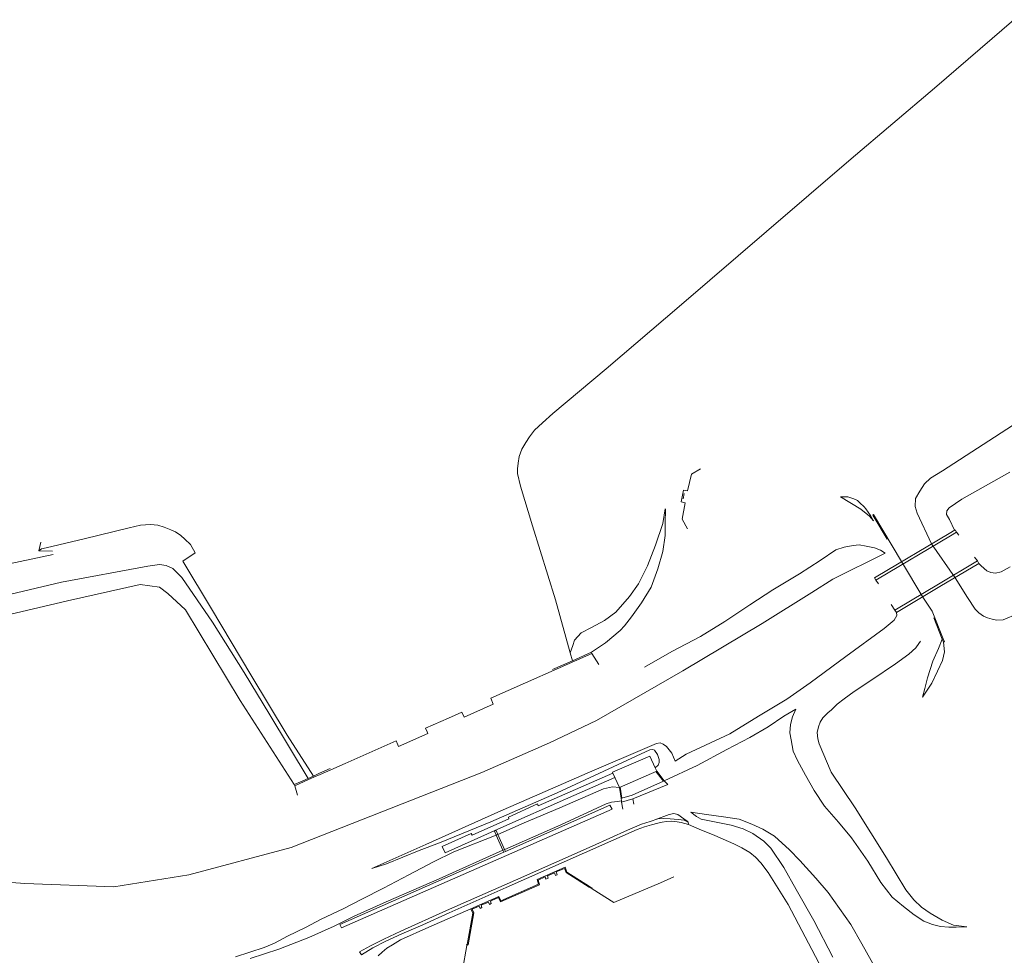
# Model space of a CAD drawing. Header units: metres. Extents: x 66374 to 71914, y 405953 to 412623.
# Tile 36 of 42: x 69180 to 69538, y 410648 to 410988. Entities that reach past the tile are written whole.
import ezdxf

# ---------------------------------------------------------------- set-up
doc = ezdxf.new("R2010")
doc.units = ezdxf.units.M
doc.layers.add('2013-05-24_onderlegger_OVLIJNOBJ', color=252, linetype='Continuous', lineweight=0)

msp = doc.modelspace()

# ---------------------------------------------------------------- linework, layer by layer
at = {"layer": '2013-05-24_onderlegger_OVLIJNOBJ'}
for p, q in [((69541.68, 410988.3), (69512.85, 410963.39)), ((69512.85, 410963.39), (69482.63, 410937.76)), ((69482.63, 410937.76), (69451.87, 410911.32)), ((69451.87, 410911.32), (69420.95, 410884.76)), ((69420.95, 410884.76), (69393.58, 410861.37)), ((69393.58, 410861.37), (69374.17, 410845.09)), ((69374.17, 410845.09), (69370.41, 410841.7)), ((69370.41, 410841.7), (69367.59, 410839.07)), ((69543.26, 410842.06), (69515.87, 410824.32)), ((69367.59, 410839.07), (69365.7, 410836.66)), ((69364.43, 410834.61), (69362.98, 410832.17)), ((69365.7, 410836.66), (69364.43, 410834.61)), ((69362.98, 410832.17), (69361.92, 410829.49)), ((69361.55, 410827.07), (69361.4, 410825.02)), ((69361.92, 410829.49), (69361.55, 410827.07)), ((69361.4, 410825.02), (69361.41, 410823.34)), ((69361.41, 410823.34), (69362.44, 410818.79)), ((69423.13, 410817.03), (69424.55, 410823.12)), ((69424.55, 410823.12), (69427.86, 410824.99)), ((69515.87, 410824.32), (69511.49, 410821.67)), ((69522.78, 410813.99), (69540.33, 410823.78)), ((69509.32, 410819.53), (69507.61, 410816.97)), ((69511.49, 410821.67), (69509.32, 410819.53)), ((69362.44, 410818.79), (69366.8, 410804.27)), ((69420.82, 410812.99), (69421.67, 410817.29)), ((69421.53, 410814.12), (69421.89, 410816.04)), ((69421.67, 410817.29), (69423.13, 410817.03)), ((69507.61, 410816.97), (69506.02, 410814.28)), ((69422.24, 410812.69), (69420.82, 410812.99)), ((69421.15, 410806.71), (69422.24, 410812.69)), ((69481.44, 410814.85), (69478.79, 410814.85)), ((69478.79, 410814.85), (69486.09, 410810.33)), ((69483.57, 410814.18), (69481.44, 410814.85)), ((69484.38, 410813.82), (69483.57, 410814.18)), ((69484.89, 410813.49), (69484.38, 410813.82)), ((69485.82, 410812.72), (69484.89, 410813.49)), ((69487.3, 410811.27), (69485.82, 410812.72)), ((69506.02, 410814.28), (69505.91, 410811.34)), ((69518.19, 410810.82), (69522.78, 410813.99)), ((69415.07, 410810.48), (69414.12, 410805.16)), ((69415.06, 410805.11), (69415.1, 410810.5)), ((69486.09, 410810.33), (69489.28, 410807.81)), ((69487.95, 410810.47), (69487.3, 410811.27)), ((69489.67, 410808.08), (69487.95, 410810.47)), ((69490.49, 410808.25), (69490.75, 410808.41)), ((69495.74, 410799.46), (69490.49, 410808.25)), ((69490.75, 410808.41), (69500.96, 410791.29)), ((69505.91, 410811.34), (69506.55, 410808.97)), ((69511.79, 410797.76), (69506.55, 410808.97)), ((69517.32, 410808.47), (69517.35, 410809.72)), ((69518.36, 410806.56), (69517.32, 410808.47)), ((69517.35, 410809.72), (69518.19, 410810.82)), ((69224.31, 410804.53), (69228.02, 410804.74)), ((69228.02, 410804.74), (69230.65, 410804.52)), ((69414.12, 410805.16), (69411.51, 410797.23)), ((69415.08, 410800.79), (69415.06, 410805.11)), ((69423.18, 410803.18), (69421.15, 410806.71)), ((69489.28, 410807.81), (69490.74, 410806.09)), ((69490.74, 410806.09), (69489.67, 410808.08)), ((69520.21, 410802.79), (69518.36, 410806.56)), ((69203.88, 410799.61), (69220.29, 410803.6)), ((69220.29, 410803.6), (69224.31, 410804.53)), ((69230.65, 410804.52), (69232.93, 410803.77)), ((69232.93, 410803.77), (69235.34, 410802.82)), ((69235.34, 410802.82), (69237.1, 410802.08)), ((69237.1, 410802.08), (69239.01, 410800.74)), ((69366.8, 410804.27), (69375.13, 410777.4)), ((69518.2, 410801.53), (69491.65, 410785.76)), ((69518.2, 410801.53), (69520.37, 410802.89)), ((69520.9, 410802.04), (69518.71, 410800.67)), ((69520.9, 410802.04), (69520.37, 410802.89)), ((69521.77, 410800.89), (69520.9, 410802.04)), ((69188.13, 410798.36), (69187.36, 410795.22)), ((69190.03, 410796.37), (69203.88, 410799.61)), ((69239.01, 410800.74), (69240.51, 410799.52)), ((69240.51, 410799.52), (69242.47, 410797.54)), ((69242.47, 410797.54), (69244.16, 410794.44)), ((69414.13, 410795.01), (69415.08, 410800.79)), ((69518.71, 410800.67), (69492.16, 410784.9)), ((69511.79, 410797.76), (69520.4, 410785.43)), ((69102.67, 410774.64), (69192.6, 410793.95)), ((69187.36, 410795.22), (69188.34, 410795.97)), ((69187.36, 410795.22), (69192.35, 410795.1)), ((69188.34, 410795.97), (69190.03, 410796.37)), ((69244.16, 410794.44), (69239.71, 410791.5)), ((69411.51, 410797.23), (69408.65, 410789.73)), ((69412.41, 410788.7), (69414.13, 410795.01)), ((69471.41, 410791.72), (69477.07, 410795.54)), ((69475.97, 410784.97), (69494.96, 410794.32)), ((69477.07, 410795.54), (69480.11, 410796.56)), ((69480.11, 410796.56), (69483.29, 410797.22)), ((69483.29, 410797.22), (69485.54, 410797.36)), ((69485.54, 410797.36), (69488.07, 410796.95)), ((69488.07, 410796.95), (69491.09, 410796.28)), ((69491.09, 410796.28), (69493.28, 410795.42)), ((69493.28, 410795.42), (69494.96, 410794.32)), ((69227.02, 410789.6), (69231.26, 410790.29)), ((69231.26, 410790.29), (69233.74, 410789.9)), ((69239.71, 410791.5), (69250.14, 410774.18)), ((69463.88, 410786.89), (69471.41, 410791.72)), ((69500.96, 410791.29), (69508.7, 410778.34)), ((69514.37, 410783.11), (69528.56, 410791.54)), ((69514.88, 410782.25), (69529.07, 410790.68)), ((69528.56, 410791.54), (69527.43, 410792.98)), ((69529.07, 410790.68), (69528.56, 410791.54)), ((69529.07, 410790.68), (69529.85, 410789.72)), ((69195.64, 410783.85), (69227.02, 410789.6)), ((69233.74, 410789.9), (69236.09, 410788.77)), ((69236.09, 410788.77), (69239.38, 410785.55)), ((69408.65, 410789.73), (69405.37, 410783.25)), ((69409.91, 410782.05), (69412.41, 410788.7)), ((69454.11, 410780.99), (69463.88, 410786.89)), ((69529.85, 410789.72), (69531.93, 410787.97)), ((69531.93, 410787.97), (69533.41, 410787.35)), ((69533.41, 410787.35), (69535.11, 410787.14)), ((69535.11, 410787.14), (69537.12, 410787.58)), ((69537.12, 410787.58), (69540.44, 410789.37)), ((69195.64, 410783.85), (69053.33, 410750.08)), ((69239.38, 410785.55), (69250.54, 410769.29)), ((69405.37, 410783.25), (69402.01, 410778.6)), ((69468.28, 410780.03), (69475.97, 410784.97)), ((69491.65, 410785.76), (69491.14, 410785.47)), ((69491.14, 410785.47), (69491.63, 410784.6)), ((69492.16, 410784.9), (69491.63, 410784.6)), ((69491.63, 410784.6), (69492.53, 410783.23)), ((69499.12, 410774.05), (69514.37, 410783.11)), ((69520.4, 410785.43), (69520.28, 410785.61)), ((69524.91, 410778.27), (69520.4, 410785.43)), ((69224.24, 410782.98), (69197.82, 410777.07)), ((69231.2, 410782.04), (69224.24, 410782.98)), ((69234.26, 410779.76), (69231.2, 410782.04)), ((69240.71, 410773.79), (69234.26, 410779.76)), ((69406.48, 410776.36), (69409.91, 410782.05)), ((69445.79, 410775.63), (69454.11, 410780.99)), ((69450.29, 410768.85), (69468.28, 410780.03)), ((69499.65, 410773.21), (69514.88, 410782.25)), ((69197.82, 410777.07), (69054, 410742.89)), ((69375.13, 410777.4), (69380.49, 410758.17)), ((69402.01, 410778.6), (69397.1, 410772.87)), ((69402.82, 410771.26), (69406.48, 410776.36)), ((69512.01, 410773.26), (69508.7, 410778.34)), ((69527.69, 410773.98), (69524.91, 410778.27)), ((69260.6, 410740.88), (69240.71, 410773.79)), ((69250.14, 410774.18), (69264.48, 410750.11)), ((69397.1, 410772.87), (69392.92, 410769.9)), ((69436.69, 410769.59), (69445.79, 410775.63)), ((69497.21, 410775.73), (69498.49, 410773.64)), ((69498.49, 410773.64), (69499.12, 410774.05)), ((69498.49, 410773.64), (69499.04, 410772.8)), ((69499.04, 410772.8), (69499.65, 410773.21)), ((69499.04, 410772.8), (69499.23, 410771.7)), ((69516.02, 410763.29), (69512.01, 410773.26)), ((69529.03, 410772.72), (69527.69, 410773.98)), ((69530.7, 410771.43), (69529.03, 410772.72)), ((69250.54, 410769.29), (69262.08, 410751)), ((69392.92, 410769.9), (69388.3, 410767.31)), ((69400.19, 410768.02), (69402.82, 410771.26)), ((69421.5, 410751.56), (69450.29, 410768.85)), ((69427.88, 410764.03), (69436.69, 410769.59)), ((69498.24, 410770.02), (69494.59, 410767.03)), ((69499.23, 410771.7), (69498.24, 410770.02)), ((69512.63, 410770.92), (69515.74, 410763.17)), ((69532.22, 410770.82), (69530.7, 410771.43)), ((69533.85, 410770.37), (69532.22, 410770.82)), ((69535.42, 410770.07), (69533.85, 410770.37)), ((69537.8, 410770.18), (69535.42, 410770.07)), ((69543.06, 410772.32), (69537.8, 410770.18)), ((69384.46, 410765.41), (69382.1, 410762.79)), ((69388.3, 410767.31), (69384.46, 410765.41)), ((69393.39, 410761.74), (69398.68, 410766.28)), ((69398.68, 410766.28), (69400.19, 410768.02)), ((69494.59, 410767.03), (69480.73, 410756.82)), ((69382.1, 410762.79), (69381.47, 410760.85)), ((69388.2, 410758.36), (69393.39, 410761.74)), ((69417.46, 410758.63), (69427.88, 410764.03)), ((69507.16, 410761.54), (69507.79, 410762.43)), ((69515.74, 410763.17), (69514.4, 410759.74)), ((69515.74, 410763.17), (69516.22, 410762)), ((69516.5, 410762.12), (69516.02, 410763.29)), ((69516.22, 410762), (69516.5, 410762.12)), ((69516.56, 410758.56), (69516.22, 410762)), ((69381.47, 410760.85), (69380.49, 410758.17)), ((69380.49, 410758.17), (69381.29, 410755.3)), ((69381.29, 410755.3), (69388.2, 410758.36)), ((69388.2, 410758.36), (69388.4, 410757.9)), ((69407.47, 410752.91), (69417.46, 410758.63)), ((69503.63, 410757.61), (69506.13, 410759.91)), ((69506.13, 410759.91), (69507.16, 410761.54)), ((69514.4, 410759.74), (69512.31, 410755.14)), ((69515.78, 410755.38), (69516.56, 410758.56)), ((69351.66, 410741.63), (69388.4, 410757.9)), ((69374.08, 410752.11), (69381.29, 410755.3)), ((69390.92, 410753.93), (69388.4, 410757.9)), ((69480.73, 410756.82), (69467.68, 410747.27)), ((69498.69, 410754.2), (69503.63, 410757.61)), ((69512.31, 410755.14), (69510.42, 410749.04)), ((69514.03, 410751.47), (69515.78, 410755.38)), ((69262.08, 410751), (69271.41, 410735.58)), ((69390.11, 410733.52), (69421.5, 410751.56)), ((69490.18, 410748.36), (69498.69, 410754.2)), ((69511.97, 410747.09), (69514.03, 410751.47)), ((69264.48, 410750.11), (69277.7, 410728.21)), ((69483.68, 410744.08), (69490.18, 410748.36)), ((69510.42, 410749.04), (69509.35, 410745.22)), ((69467.68, 410747.27), (69459.26, 410741.31)), ((69480.07, 410741.47), (69483.68, 410744.08)), ((69508.54, 410742.04), (69511.97, 410747.09)), ((69509.35, 410745.22), (69508.54, 410742.04)), ((69280.24, 410710.29), (69260.6, 410740.88)), ((69352.56, 410739.45), (69351.66, 410741.63)), ((69459.26, 410741.31), (69449, 410735.1)), ((69477.52, 410739.48), (69480.07, 410741.47)), ((69336.29, 410734.45), (69341.16, 410736.61)), ((69341.16, 410736.61), (69342.03, 410734.74)), ((69342.03, 410734.74), (69352.56, 410739.45)), ((69458.12, 410735.1), (69462.56, 410737.72)), ((69462.57, 410737.7), (69461.32, 410734.94)), ((69474.16, 410736.3), (69475.42, 410737.46)), ((69475.42, 410737.46), (69477.52, 410739.48)), ((69271.41, 410735.58), (69285.25, 410712.51)), ((69327.91, 410730.74), (69336.29, 410734.45)), ((69372.98, 410725.41), (69390.11, 410733.52)), ((69449, 410735.1), (69438.55, 410728.76)), ((69452.51, 410731.22), (69458.12, 410735.1)), ((69461.32, 410734.94), (69460.52, 410732.1)), ((69471.31, 410732.93), (69472.36, 410734.51)), ((69472.36, 410734.51), (69474.16, 410736.3)), ((69328.5, 410729.4), (69327.91, 410730.74)), ((69445.81, 410727.34), (69452.51, 410731.22)), ((69460.52, 410732.1), (69460.32, 410729.1)), ((69470.22, 410729.21), (69470.73, 410731.3)), ((69470.73, 410731.3), (69471.31, 410732.93)), ((69277.7, 410728.21), (69287.18, 410713.37)), ((69298.71, 410717.93), (69317.26, 410726.15)), ((69317.26, 410726.15), (69317.89, 410724.71)), ((69318.13, 410724.16), (69328.73, 410728.88)), ((69328.73, 410728.88), (69328.5, 410729.4)), ((69438.55, 410728.76), (69422.67, 410721.27)), ((69437.48, 410723.06), (69445.81, 410727.34)), ((69460.32, 410729.1), (69460.82, 410726.48)), ((69460.82, 410726.48), (69461.57, 410722.45)), ((69470.48, 410726.89), (69470.22, 410729.21)), ((69470.96, 410725.12), (69470.48, 410726.89)), ((69317.89, 410724.71), (69318.13, 410724.16)), ((69348.35, 410714.59), (69372.98, 410725.41)), ((69410.24, 410724.51), (69386.73, 410714.37)), ((69396.07, 410716.71), (69409.51, 410722.89)), ((69409.51, 410722.89), (69410.5, 410722.97)), ((69411.84, 410725.15), (69410.24, 410724.51)), ((69410.5, 410722.97), (69411.12, 410722.75)), ((69411.12, 410722.75), (69412.24, 410721.2)), ((69413.21, 410725.38), (69411.84, 410725.15)), ((69414.35, 410725), (69413.21, 410725.38)), ((69415.55, 410724.1), (69414.35, 410725)), ((69417.43, 410721.62), (69415.55, 410724.1)), ((69426.7, 410717.2), (69437.48, 410723.06)), ((69461.57, 410722.45), (69463.07, 410719.05)), ((69475.38, 410714.78), (69470.96, 410725.12)), ((69395.88, 410714.78), (69409.5, 410720.55)), ((69409.5, 410720.55), (69411.4, 410716.36)), ((69412.24, 410721.2), (69412.84, 410719.35)), ((69412.84, 410719.35), (69412.8, 410718.24)), ((69418.66, 410718.76), (69417.43, 410721.62)), ((69422.67, 410721.27), (69418.66, 410718.76)), ((69463.07, 410719.05), (69466.03, 410713.72)), ((69289.43, 410714.36), (69293.28, 410716.07)), ((69289.63, 410713.91), (69293.49, 410715.61)), ((69293.49, 410715.61), (69298.71, 410717.93)), ((69375.83, 410707.29), (69396.07, 410716.71)), ((69412.53, 410717.29), (69411.4, 410716.36)), ((69411.4, 410716.36), (69411.97, 410715.08)), ((69412.8, 410718.24), (69412.53, 410717.29)), ((69414.66, 410711.67), (69426.7, 410717.2)), ((69279.16, 410687.36), (69348.35, 410714.59)), ((69280.44, 410709.83), (69285.45, 410712.05)), ((69280.58, 410710.44), (69285.25, 410712.51)), ((69285.25, 410712.51), (69287.18, 410713.37)), ((69285.45, 410712.05), (69287.38, 410712.91)), ((69287.18, 410713.37), (69289.43, 410714.36)), ((69287.38, 410712.91), (69289.63, 410713.91)), ((69386.73, 410714.37), (69354.22, 410700.27)), ((69368.9, 410702.55), (69396.05, 410714.42)), ((69396.77, 410712.82), (69378.76, 410704.92)), ((69396.05, 410714.42), (69395.88, 410714.78)), ((69398.44, 410709.23), (69396.05, 410714.42)), ((69398.44, 410709.23), (69396.77, 410712.82)), ((69411.97, 410715.08), (69398.44, 410709.23)), ((69402.99, 410706.39), (69414.38, 410711.55)), ((69414.38, 410711.55), (69411.69, 410714.96)), ((69411.97, 410715.08), (69414.66, 410711.67)), ((69414.38, 410711.55), (69414.66, 410711.67)), ((69414.66, 410711.67), (69415.31, 410711.07)), ((69466.03, 410713.72), (69469.19, 410708.11)), ((69484.12, 410701.82), (69475.38, 410714.78)), ((69280.24, 410710.29), (69280.58, 410710.44)), ((69280.44, 410709.83), (69280.24, 410710.29)), ((69281.41, 410706.45), (69280.44, 410709.83)), ((69376.8, 410701.76), (69392.57, 410708.75)), ((69392.57, 410708.75), (69395.85, 410709.47)), ((69395.85, 410709.47), (69398.44, 410709.23)), ((69398.44, 410709.23), (69399.01, 410705.27)), ((69399.3, 410705.31), (69398.72, 410709.35)), ((69403.26, 410705.02), (69416, 410710.23)), ((69416, 410710.23), (69415.31, 410711.07)), ((69469.19, 410708.11), (69472.95, 410702.41)), ((69351.71, 410696.76), (69375.83, 410707.29)), ((69378.76, 410704.92), (69356.37, 410694.99)), ((69399.13, 410704.38), (69397.68, 410704.1)), ((69399.01, 410705.27), (69399.3, 410705.31)), ((69399.01, 410705.27), (69399.13, 410704.38)), ((69399.13, 410704.38), (69399.2, 410703.9)), ((69399.2, 410703.9), (69403.26, 410705.02)), ((69399.3, 410705.31), (69402.99, 410706.39)), ((69403.67, 410703.17), (69403.26, 410705.02)), ((69297.43, 410658.16), (69395.72, 410701.38)), ((69394.91, 410702.74), (69356.99, 410685.98)), ((69358.06, 410698.47), (69368.57, 410703.24)), ((69363.83, 410696.39), (69376.8, 410701.76)), ((69368.57, 410703.24), (69368.9, 410702.55)), ((69393.57, 410703.26), (69377.05, 410695.67)), ((69395.48, 410703.9), (69393.57, 410703.26)), ((69395.72, 410701.38), (69394.91, 410702.74)), ((69397.68, 410704.1), (69395.48, 410703.9)), ((69399.62, 410701.3), (69399.2, 410703.9)), ((69472.95, 410702.41), (69477.97, 410696.61)), ((69495.42, 410683.67), (69484.12, 410701.82)), ((69354.22, 410700.27), (69328.05, 410688.45)), ((69344.83, 410691.92), (69358.25, 410697.85)), ((69358.25, 410697.85), (69358.06, 410698.47)), ((69409.56, 410696.86), (69412.31, 410697.78)), ((69416.45, 410699.36), (69411.26, 410697.43)), ((69412.31, 410697.78), (69414.35, 410697.93)), ((69414.35, 410697.93), (69416.79, 410697.77)), ((69418.18, 410699.72), (69416.45, 410699.36)), ((69416.79, 410697.77), (69419.75, 410697.6)), ((69419.57, 410699.43), (69418.18, 410699.72)), ((69421.81, 410697.79), (69419.57, 410699.43)), ((69419.75, 410697.6), (69421.9, 410697.29)), ((69422.98, 410696.92), (69421.81, 410697.79)), ((69421.9, 410697.29), (69423.37, 410696.63)), ((69426.37, 410698.64), (69424.39, 410700.23)), ((69424.39, 410700.23), (69430.05, 410699.4)), ((69428.07, 410697.65), (69426.37, 410698.64)), ((69433.58, 410696.55), (69428.07, 410697.65)), ((69430.05, 410699.4), (69436.27, 410698.58)), ((69436.27, 410698.58), (69441.87, 410697.7)), ((69441.87, 410697.7), (69446.48, 410695.88)), ((69333.07, 410689.06), (69351.71, 410696.76)), ((69356.37, 410694.99), (69335.02, 410685.5)), ((69354.21, 410692.16), (69363.83, 410696.39)), ((69377.05, 410695.67), (69356.7, 410686.68)), ((69385.76, 410685.49), (69404.8, 410693.93)), ((69388.55, 410687.91), (69401.34, 410693.66)), ((69401.34, 410693.66), (69406.42, 410695.92)), ((69404.8, 410693.93), (69407.51, 410694.95)), ((69406.42, 410695.92), (69409.56, 410696.86)), ((69407.51, 410694.95), (69410.09, 410695.65)), ((69410.09, 410695.65), (69412.4, 410696.18)), ((69412.4, 410696.18), (69413.91, 410696.54)), ((69413.91, 410696.54), (69415.45, 410696.83)), ((69415.45, 410696.83), (69417.46, 410696.93)), ((69417.46, 410696.93), (69419.39, 410696.75)), ((69419.39, 410696.75), (69420.88, 410696.51)), ((69420.88, 410696.51), (69423.49, 410695.8)), ((69423.37, 410696.63), (69422.98, 410696.92)), ((69423.37, 410696.63), (69423.49, 410695.8)), ((69423.49, 410695.8), (69427.34, 410694)), ((69427.34, 410694), (69433.04, 410691.74)), ((69439.02, 410695.48), (69433.58, 410696.55)), ((69443.4, 410694.13), (69439.02, 410695.48)), ((69446.88, 410692.52), (69443.4, 410694.13)), ((69446.48, 410695.88), (69450.53, 410694.1)), ((69450.53, 410694.1), (69454.77, 410691.55)), ((69477.97, 410696.61), (69482.76, 410690.93)), ((69334, 410687.78), (69344.57, 410692.53)), ((69338.27, 410685.8), (69353.61, 410691.9)), ((69344.57, 410692.53), (69344.83, 410691.92)), ((69352.97, 410693.35), (69353.59, 410693.53)), ((69353.61, 410691.9), (69352.97, 410693.35)), ((69353.59, 410693.53), (69354.21, 410692.16)), ((69353.61, 410691.9), (69353.68, 410691.93)), ((69356.07, 410686.4), (69353.61, 410691.9)), ((69353.68, 410691.93), (69354.21, 410692.16)), ((69354.21, 410692.16), (69356.68, 410686.67)), ((69433.04, 410691.74), (69439.95, 410688.7)), ((69450.89, 410689.69), (69446.88, 410692.52)), ((69454.77, 410691.55), (69460.15, 410686.58)), ((69482.76, 410690.93), (69488.63, 410682.42)), ((69279.16, 410687.36), (69241.94, 410677.47)), ((69328.05, 410688.45), (69308.47, 410679.78)), ((69325.68, 410686.25), (69333.07, 410689.06)), ((69335.02, 410685.5), (69334, 410687.78)), ((69356.68, 410686.67), (69356.07, 410686.4)), ((69356.7, 410686.68), (69356.68, 410686.67)), ((69356.68, 410686.67), (69356.99, 410685.98)), ((69360.62, 410675.57), (69388.55, 410687.91)), ((69439.95, 410688.7), (69442.84, 410687.24)), ((69442.84, 410687.24), (69445.78, 410685.55)), ((69453.4, 410687.09), (69450.89, 410689.69)), ((69458.2, 410680.11), (69453.4, 410687.09)), ((69460.15, 410686.58), (69463.97, 410682.72)), ((69356.38, 410685.71), (69296.76, 410659.35)), ((69313.71, 410681.39), (69325.68, 410686.25)), ((69330.88, 410682.21), (69338.27, 410685.8)), ((69356.07, 410686.4), (69332.93, 410675.94)), ((69356.38, 410685.71), (69356.07, 410686.4)), ((69357.01, 410685.95), (69356.38, 410685.71)), ((69356.99, 410685.98), (69357.01, 410685.95)), ((69357.25, 410672.83), (69385.76, 410685.49)), ((69445.78, 410685.55), (69447.87, 410683.92)), ((69447.87, 410683.92), (69449.83, 410681.78)), ((69502.48, 410672), (69495.42, 410683.67)), ((69308.47, 410679.78), (69313.71, 410681.39)), ((69321.83, 410677.4), (69330.88, 410682.21)), ((69368.46, 410675.71), (69378.64, 410680.2)), ((69378.46, 410679.81), (69375.46, 410678.49)), ((69378.99, 410678.27), (69378.46, 410679.81)), ((69378.64, 410680.2), (69379.24, 410678.46)), ((69449.83, 410681.78), (69452.48, 410678.28)), ((69462.6, 410672.12), (69458.2, 410680.11)), ((69463.97, 410682.72), (69469.74, 410676.26)), ((69488.63, 410682.42), (69493.42, 410674.71)), ((69241.94, 410677.47), (69214.63, 410673.07)), ((69312.68, 410672.58), (69321.83, 410677.4)), ((69332.93, 410675.94), (69313.6, 410667.69)), ((69371.45, 410676.69), (69368.82, 410675.55)), ((69371.68, 410675.92), (69371.45, 410676.69)), ((69372.48, 410676.25), (69371.68, 410675.92)), ((69374.79, 410678.19), (69372.29, 410677.06)), ((69372.29, 410677.06), (69372.48, 410676.25)), ((69375.12, 410677.26), (69374.79, 410678.19)), ((69375.76, 410677.48), (69375.12, 410677.26)), ((69375.46, 410678.49), (69375.76, 410677.48)), ((69387.42, 410673), (69378.99, 410678.27)), ((69379.24, 410678.46), (69387.58, 410673.25)), ((69413.28, 410674.59), (69418.23, 410676.73)), ((69452.48, 410678.28), (69459.7, 410666.61)), ((69469.74, 410676.26), (69474.21, 410670.97)), ((69182.31, 410674.33), (69164.1, 410675.59)), ((69214.63, 410673.07), (69182.31, 410674.33)), ((69304.85, 410668.6), (69312.68, 410672.58)), ((69335.57, 410664.47), (69360.62, 410675.57)), ((69336.49, 410663.65), (69357.25, 410672.83)), ((69369.38, 410673.87), (69355.16, 410667.61)), ((69355.31, 410668.01), (69369.01, 410674.03)), ((69369.01, 410674.03), (69368.46, 410675.71)), ((69368.82, 410675.55), (69369.38, 410673.87)), ((69388.46, 410672.35), (69387.42, 410673)), ((69387.58, 410673.25), (69388.62, 410672.6)), ((69396.35, 410667.34), (69388.46, 410672.35)), ((69396.35, 410667.34), (69413.28, 410674.59)), ((69493.42, 410674.71), (69497.5, 410669.31)), ((69298.03, 410665.11), (69304.85, 410668.6)), ((69344.42, 410665.06), (69354.58, 410669.53)), ((69354.43, 410669.16), (69352.08, 410668.1)), ((69355.16, 410667.61), (69354.43, 410669.16)), ((69354.58, 410669.53), (69355.31, 410668.01)), ((69469.03, 410660.8), (69462.6, 410672.12)), ((69474.21, 410670.97), (69478.36, 410665.24)), ((69497.5, 410669.31), (69501.6, 410665.99)), ((69505.39, 410668.39), (69502.48, 410672)), ((69290.06, 410661.33), (69298.03, 410665.11)), ((69313.6, 410667.69), (69301.96, 410662.37)), ((69344.42, 410665.06), (69329.18, 410658.39)), ((69345.14, 410663.54), (69344.42, 410665.06)), ((69347.43, 410666.03), (69344.83, 410664.91)), ((69347.8, 410665.22), (69347.43, 410666.03)), ((69348.46, 410665.56), (69347.8, 410665.22)), ((69350.8, 410667.55), (69348.19, 410666.41)), ((69348.19, 410666.41), (69348.46, 410665.56)), ((69351.13, 410666.72), (69350.8, 410667.55)), ((69351.83, 410667.02), (69351.13, 410666.72)), ((69352.08, 410668.1), (69351.56, 410667.88)), ((69351.56, 410667.88), (69351.83, 410667.02)), ((69459.7, 410666.61), (69472.1, 410643.18)), ((69478.36, 410665.24), (69482.44, 410659.43)), ((69501.6, 410665.99), (69505.5, 410662.86)), ((69508.21, 410665.68), (69505.39, 410668.39)), ((69511.36, 410663.55), (69508.21, 410665.68)), ((69301.96, 410662.37), (69294.78, 410658.75)), ((69318.97, 410657.01), (69335.57, 410664.47)), ((69327.01, 410659.29), (69336.49, 410663.65)), ((69343.08, 410652.18), (69345.14, 410663.54)), ((69345.45, 410663.58), (69343.38, 410651.97)), ((69344.83, 410664.91), (69345.45, 410663.58)), ((69505.5, 410662.86), (69508.99, 410660.63)), ((69515.71, 410660.93), (69511.36, 410663.55)), ((69277.82, 410655.17), (69284.27, 410658.25)), ((69284.27, 410658.25), (69290.06, 410661.33)), ((69294.78, 410658.75), (69285.47, 410654.61)), ((69296.76, 410659.35), (69297.43, 410658.16)), ((69329.18, 410658.39), (69318.81, 410653.78)), ((69319.35, 410656.05), (69327.01, 410659.29)), ((69475.97, 410647.5), (69469.03, 410660.8)), ((69482.44, 410659.43), (69486.55, 410652.41)), ((69508.99, 410660.63), (69512.19, 410659.37)), ((69512.19, 410659.37), (69515.07, 410658.66)), ((69515.07, 410658.66), (69518.07, 410658.44)), ((69519.84, 410659.15), (69515.71, 410660.93)), ((69518.07, 410658.44), (69520.77, 410658.4)), ((69524.7, 410658.59), (69519.84, 410659.15)), ((69520.77, 410658.4), (69524.66, 410658.58)), ((69273.03, 410652.62), (69277.82, 410655.17)), ((69285.47, 410654.61), (69274.62, 410650.41)), ((69312.78, 410654.06), (69318.97, 410657.01)), ((69313.5, 410653.29), (69319.35, 410656.05)), ((69258.82, 410647.61), (69269.29, 410651.06)), ((69269.29, 410651.06), (69273.03, 410652.62)), ((69303.97, 410649.44), (69307.89, 410651.66)), ((69304.61, 410648.42), (69308.75, 410650.89)), ((69307.89, 410651.66), (69312.78, 410654.06)), ((69308.75, 410650.89), (69313.5, 410653.29)), ((69313.93, 410650.83), (69312.18, 410649.3)), ((69315.9, 410652.06), (69313.93, 410650.83)), ((69318.81, 410653.78), (69315.9, 410652.06)), ((69342.95, 410651.82), (69341.4, 410642.81)), ((69342.68, 410652.04), (69343.08, 410652.18)), ((69343.38, 410651.97), (69342.95, 410651.82)), ((69486.55, 410652.41), (69492.64, 410641.31)), ((69274.62, 410650.41), (69264.2, 410647)), ((69303.97, 410649.44), (69304.61, 410648.42)), ((69312.18, 410649.3), (69310.76, 410647.97))]:
    msp.add_line(p, q, dxfattribs=at)

doc.saveas('drawing.dxf')
